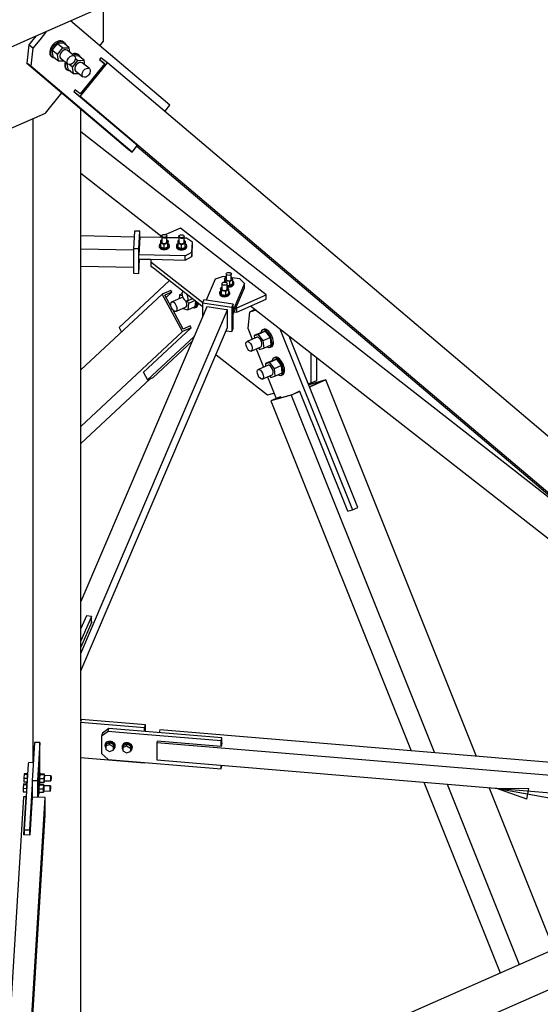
# Paper-space layout 'A0 Advance Steel' of a CAD drawing. Header units: millimetres. Extents: x 292 to 712, y 182 to 776.
# Tile 35 of 61: x 461 to 477, y 455 to 485. Entities that reach past the tile are written whole.
import ezdxf

# ---------------------------------------------------------------- set-up
doc = ezdxf.new("R2010")
doc.units = ezdxf.units.MM
doc.layers.get('0').update_dxf_attribs({"linetype": 'CONTINUOUS'})
for name, color, linetype in [('AS_Belki', 145, 'CONTINUOUS'), ('AS_Blachy', 30, 'CONTINUOUS'), ('AS_Sruby', 9, 'CONTINUOUS')]:
    doc.layers.add(name, color=color, linetype=linetype)

psp = doc.layouts.new('A0 Advance Steel')

# ---------------------------------------------------------------- linework, layer by layer
at = {"color": 0, "linetype": 'ByBlock', "lineweight": -2}
for p, q in [((476.406, 461.241), (475.451, 461.583)), ((475.451, 461.583), (476.465, 461.57)), ((476.406, 461.241), (476.465, 461.57))]:
    psp.add_line(p, q, dxfattribs=at)
at = {"color": 7}
psp.add_lwpolyline([(475.451, 461.583), (520.758, 453.402), (535.706, 453.402)], dxfattribs=at)
at = {"layer": 'AS_Belki', "linetype": 'Continuous', "ltscale": 0.15}
for p, q in [((460.956, 484.716), (486.863, 496.152)), ((438.346, 474.736), (460.956, 484.716)), ((462.595, 482.967), (463.433, 484.003)), ((463.351, 483.983), (462.597, 483.05)), ((463.233, 484.16), (463.191, 484.108)), ((463.191, 484.108), (463.346, 483.977)), ((463.191, 484.108), (463.351, 483.983)), ((463.433, 484.003), (463.233, 484.16)), ((487.806, 463.357), (463.433, 484.003)), ((462.437, 483.175), (462.395, 483.123)), ((462.395, 483.123), (464.371, 481.45)), ((462.395, 483.123), (462.595, 482.967)), ((462.597, 483.05), (462.437, 483.175)), ((486.968, 462.32), (462.595, 482.967)), ((462.616, 463.66), (462.616, 482.578)), ((461.124, 482.278), (461.124, 462.372)), ((462.616, 481.887), (478.02, 469.848)), ((464.344, 481.433), (484.641, 464.239)), ((464.371, 481.45), (464.363, 481.456)), ((462.616, 480.592), (465.113, 478.64)), ((464.265, 478.618), (462.616, 478.653)), ((462.616, 478.261), (464.243, 478.227)), ((462.616, 477.721), (464.243, 477.687)), ((465.394, 476.973), (465.127, 476.855)), ((465.425, 476.915), (465.212, 476.821)), ((465.25, 476.751), (465.425, 476.915)), ((465.425, 476.915), (465.394, 476.973)), ((465.127, 476.855), (462.616, 474.512)), ((465.757, 475.696), (465.127, 476.855)), ((465.418, 476.442), (465.212, 476.821)), ((466.507, 476.462), (462.616, 467.36)), ((462.616, 465.752), (467.153, 476.366)), ((465.779, 475.778), (465.448, 476.387)), ((467.114, 476.372), (466.507, 476.462)), ((467.153, 476.366), (467.114, 476.372)), ((467.153, 475.827), (467.153, 476.366)), ((467.864, 476.491), (486.425, 461.984)), ((462.616, 465.213), (467.153, 475.827)), ((465.757, 475.696), (462.616, 472.766)), ((464.539, 474.429), (466.024, 475.814)), ((466.024, 475.814), (465.757, 475.696)), ((465.992, 475.872), (465.779, 475.778)), ((466.024, 475.814), (465.992, 475.872)), ((462.616, 472.242), (464.754, 474.236)), ((464.55, 474.433), (464.539, 474.429)), ((470.188, 474.203), (469.659, 474.057)), ((470.188, 474.203), (469.689, 473.983)), ((474.85, 462.568), (470.188, 474.203)), ((470.104, 474.171), (469.663, 474.049)), ((470.104, 474.171), (469.687, 473.987)), ((469.122, 473.733), (468.493, 473.558)), ((468.759, 473.676), (468.493, 473.558)), ((469.144, 473.748), (468.577, 473.591)), ((468.791, 473.685), (468.577, 473.591)), ((468.791, 473.685), (468.759, 473.676)), ((468.803, 473.653), (468.791, 473.685)), ((469.389, 473.85), (469.122, 473.733)), ((469.122, 473.733), (473.552, 462.676)), ((469.357, 473.842), (469.144, 473.748)), ((469.389, 473.85), (469.357, 473.842)), ((470.874, 470.145), (469.389, 473.85)), ((468.493, 473.558), (472.828, 462.737)), ((470.884, 470.149), (470.874, 470.145)), ((462.951, 466.729), (462.616, 465.945)), ((462.938, 466.731), (462.951, 466.729)), ((465.052, 463.385), (465.033, 463.303)), ((486.037, 461.636), (465.052, 463.385)), ((464.97, 463.043), (464.959, 462.997)), ((464.959, 462.997), (485.943, 461.249)), ((464.959, 462.997), (464.959, 462.457)), ((466.95, 462.878), (464.97, 463.043)), ((466.975, 462.979), (466.95, 462.878)), ((466.975, 462.987), (466.976, 462.987)), ((466.976, 462.987), (466.975, 462.979)), ((462.616, 450.151), (462.616, 462.533)), ((464.959, 462.457), (485.943, 460.709)), ((473.216, 461.769), (475.578, 455.872)), ((473.94, 461.709), (476.173, 456.135)), ((477.239, 456.605), (475.237, 461.601)), ((460.842, 461.314), (460.17, 450.306)), ((460.836, 450.292), (461.509, 461.3)), ((460.922, 461.313), (460.842, 461.314)), ((460.851, 460.139), (460.922, 461.313)), ((460.853, 460.139), (460.922, 461.28)), ((460.922, 461.28), (460.922, 461.313)), ((461.109, 461.309), (461.037, 460.135)), ((461.509, 461.3), (461.109, 461.309)), ((461.509, 460.761), (461.509, 461.3)), ((460.895, 460.806), (460.893, 460.806)), ((460.869, 450.292), (461.509, 460.761)), ((485.902, 460.429), (438.346, 439.437)), ((460.864, 460.139), (460.851, 460.139)), ((461.037, 460.135), (460.864, 460.139)), ((438.346, 438.262), (486.863, 459.678))]:
    psp.add_line(p, q, dxfattribs=at)
at = {"layer": 'AS_Blachy', "linetype": 'Continuous', "ltscale": 0.15}
for p, q in [((463.317, 484.716), (463.317, 485.758)), ((462.988, 484.716), (462.292, 485.306)), ((461.227, 484.836), (461.131, 484.716)), ((461.553, 484.979), (461.34, 484.716)), ((461.002, 484.557), (460.939, 483.999)), ((461.131, 484.716), (461.002, 484.557)), ((461.13, 484.456), (461.002, 484.557)), ((461.34, 484.716), (461.13, 484.456)), ((465.368, 482.7), (462.988, 484.716)), ((463.203, 484.534), (463.317, 484.675)), ((463.317, 484.675), (463.317, 484.716)), ((461.13, 484.456), (461.067, 483.898)), ((460.939, 483.999), (464.067, 481.349)), ((461.067, 483.898), (460.939, 483.999)), ((464.195, 481.249), (461.067, 483.898)), ((461.52, 482.453), (462.025, 483.078)), ((465.207, 482.501), (465.368, 482.7)), ((459.358, 481.499), (461.52, 482.453)), ((464.067, 481.349), (464.195, 481.249)), ((464.195, 481.249), (464.363, 481.456)), ((464.277, 478.804), (464.243, 478.256)), ((464.437, 478.801), (464.277, 478.804)), ((464.403, 478.253), (464.437, 478.801)), ((464.437, 478.617), (464.437, 478.801)), ((465.697, 478.896), (465.238, 478.694)), ((468.34, 476.83), (465.697, 478.896)), ((464.437, 478.617), (464.403, 478.069)), ((465.113, 478.603), (464.437, 478.617)), ((465.113, 478.639), (465.036, 478.605)), ((465.646, 478.592), (465.273, 478.6)), ((465.876, 478.587), (465.806, 478.588)), ((466.068, 478.465), (465.876, 478.587)), ((466.049, 478.152), (466.068, 478.465)), ((466.068, 478.336), (466.068, 478.465)), ((464.403, 478.253), (464.243, 478.256)), ((464.243, 478.256), (464.243, 477.501)), ((464.403, 478.069), (464.403, 478.253)), ((465.842, 478.039), (466.049, 478.152)), ((466.049, 478.023), (466.068, 478.336)), ((466.049, 478.152), (466.049, 478.023)), ((465.842, 478.039), (464.403, 478.069)), ((464.403, 477.94), (464.403, 478.069)), ((464.403, 477.94), (464.78, 477.932)), ((464.403, 477.498), (464.403, 477.94)), ((464.403, 477.498), (464.43, 477.939)), ((464.78, 477.932), (464.778, 477.854)), ((464.778, 477.854), (466.382, 476.601)), ((464.778, 477.854), (464.778, 477.725)), ((464.78, 477.932), (465.842, 477.91)), ((465.842, 477.91), (465.842, 478.039)), ((465.842, 477.91), (466.049, 478.023)), ((464.778, 477.725), (464.855, 477.665)), ((464.855, 477.665), (466.304, 476.532)), ((465.351, 477.277), (463.794, 475.824)), ((464.243, 477.501), (464.403, 477.498)), ((466.767, 477.317), (466.49, 476.669)), ((467.01, 477.402), (466.767, 477.317)), ((467.108, 477.387), (467.01, 477.402)), ((467.527, 477.326), (467.286, 477.361)), ((467.672, 477.183), (467.527, 477.326)), ((467.672, 477.183), (467.321, 476.363)), ((467.321, 476.233), (467.672, 477.054)), ((467.672, 477.054), (467.672, 477.183)), ((466.416, 476.68), (466.377, 476.589)), ((467.321, 476.546), (466.416, 476.68)), ((467.434, 476.431), (468.34, 476.83)), ((467.434, 476.301), (468.34, 476.701)), ((468.34, 476.701), (468.34, 476.83)), ((466.304, 476.532), (466.377, 476.475)), ((466.377, 476.589), (467.283, 476.455)), ((466.377, 476.589), (466.377, 476.159)), ((467.321, 476.546), (467.283, 476.455)), ((467.283, 476.455), (467.283, 475.7)), ((467.321, 475.791), (467.321, 476.546)), ((467.354, 476.31), (467.434, 476.301)), ((467.434, 476.431), (467.407, 476.434)), ((467.434, 476.301), (467.434, 476.431)), ((467.995, 476.376), (467.825, 476.301)), ((468.032, 476.359), (467.825, 476.301)), ((468.006, 476.379), (467.995, 476.376)), ((467.825, 476.301), (467.778, 475.808)), ((463.794, 475.824), (463.871, 475.683)), ((467.11, 475.725), (467.283, 475.7)), ((467.283, 475.7), (467.321, 475.791)), ((467.778, 475.808), (467.916, 475.462)), ((468.766, 475.785), (471.01, 470.184)), ((466.114, 475.544), (464.676, 474.202)), ((464.846, 474.277), (466.055, 475.405)), ((471.181, 470.259), (469.059, 475.557)), ((468.035, 475.165), (468.263, 474.597)), ((466.793, 474.984), (468.385, 473.74)), ((469.735, 474.113), (469.735, 475.028)), ((469.906, 474.189), (469.906, 474.894)), ((464.548, 474.437), (464.676, 474.202)), ((464.676, 474.202), (464.846, 474.277)), ((468.381, 474.301), (468.651, 473.628)), ((469.735, 474.113), (469.906, 474.189)), ((469.647, 474.089), (469.735, 474.113)), ((468.385, 473.74), (468.584, 473.795)), ((471.01, 470.184), (471.181, 470.259)), ((470.873, 470.146), (471.01, 470.184)), ((462.783, 466.915), (462.616, 466.525)), ((462.938, 466.892), (462.616, 466.139)), ((462.938, 466.892), (462.783, 466.915)), ((462.938, 466.698), (462.938, 466.892)), ((462.616, 463.66), (462.605, 463.613)), ((464.585, 463.448), (462.605, 463.613)), ((462.605, 463.613), (462.605, 462.534)), ((462.627, 463.706), (462.616, 463.66)), ((464.608, 463.541), (462.627, 463.706)), ((464.585, 463.448), (464.608, 463.541)), ((464.608, 463.338), (464.608, 463.541)), ((463.454, 463.34), (463.256, 463.194)), ((463.278, 463.287), (463.256, 463.194)), ((463.476, 463.433), (463.278, 463.287)), ((463.454, 463.34), (463.476, 463.433)), ((464.048, 463.29), (463.454, 463.34)), ((466.975, 463.141), (463.476, 463.433)), ((466.952, 463.048), (464.048, 463.29)), ((464.585, 463.34), (464.585, 463.448)), ((461.182, 462.995), (461.129, 462.127)), ((461.342, 462.992), (461.182, 462.995)), ((461.342, 462.992), (461.27, 461.818)), ((461.342, 462.056), (461.342, 462.992)), ((463.256, 463.194), (463.256, 462.655)), ((466.952, 463.048), (466.975, 463.141)), ((466.952, 462.886), (466.952, 463.048)), ((466.975, 462.979), (466.975, 463.141)), ((463.256, 462.655), (463.454, 462.476)), ((460.988, 462.335), (460.864, 460.3)), ((460.991, 462.374), (460.988, 462.335)), ((461.144, 462.371), (460.991, 462.374)), ((462.605, 462.534), (464.585, 462.369)), ((463.454, 462.476), (466.952, 462.185)), ((464.585, 462.369), (464.588, 462.382)), ((464.585, 462.369), (464.585, 462.382)), ((461.129, 462.127), (461.11, 461.822)), ((466.952, 462.185), (466.952, 462.291)), ((466.952, 462.185), (466.975, 462.278)), ((466.975, 462.278), (466.975, 462.289)), ((461.11, 461.714), (461.024, 460.297)), ((461.11, 461.822), (461.27, 461.818)), ((461.11, 461.822), (461.11, 461.309)), ((461.27, 461.818), (461.27, 461.305)), ((461.329, 461.705), (461.331, 461.736)), ((461.305, 461.305), (461.312, 461.423)), ((460.864, 460.3), (461.024, 460.297)), ((460.864, 460.3), (460.864, 460.139)), ((461.024, 460.297), (461.024, 460.135))]:
    psp.add_line(p, q, dxfattribs=at)
at = {"layer": 'AS_Sruby', "linetype": 'Continuous', "ltscale": 0.15}
for p, q in [((461.886, 484.602), (461.72, 484.397)), ((462.082, 484.609), (461.886, 484.602)), ((461.886, 484.602), (462.058, 484.467)), ((462.101, 484.632), (462.068, 484.657)), ((462.254, 484.474), (462.082, 484.609)), ((461.72, 484.397), (461.75, 484.199)), ((461.893, 484.262), (461.72, 484.397)), ((461.893, 484.262), (462.058, 484.467)), ((461.923, 484.064), (461.893, 484.262)), ((462.058, 484.467), (462.254, 484.474)), ((462.417, 484.215), (462.189, 484.394)), ((462.277, 484.325), (462.254, 484.474)), ((462.543, 484.218), (462.418, 484.214)), ((462.561, 484.241), (462.529, 484.266)), ((462.715, 484.084), (462.543, 484.218)), ((461.7, 484.201), (461.732, 484.176)), ((461.75, 484.199), (461.923, 484.064)), ((461.923, 484.064), (462.084, 484.07)), ((461.988, 484.145), (462.216, 483.966)), ((462.184, 483.992), (462.211, 483.808)), ((462.354, 483.872), (462.252, 483.951)), ((462.354, 483.872), (462.519, 484.077)), ((462.443, 484.136), (462.519, 484.077)), ((462.519, 484.077), (462.715, 484.084)), ((462.878, 483.825), (462.65, 484.003)), ((462.738, 483.935), (462.715, 484.084)), ((462.161, 483.81), (462.193, 483.785)), ((462.211, 483.808), (462.384, 483.674)), ((462.384, 483.674), (462.354, 483.872)), ((462.384, 483.674), (462.545, 483.679)), ((462.449, 483.754), (462.677, 483.576)), ((465.08, 478.512), (465.075, 478.434)), ((465.188, 478.392), (465.075, 478.434)), ((465.075, 478.434), (465.075, 478.317)), ((465.113, 478.523), (465.08, 478.512)), ((465.113, 478.658), (465.113, 478.636)), ((465.113, 478.636), (465.113, 478.472)), ((465.273, 478.633), (465.273, 478.655)), ((465.273, 478.469), (465.273, 478.633)), ((465.311, 478.507), (465.273, 478.521)), ((465.311, 478.507), (465.306, 478.429)), ((465.311, 478.391), (465.311, 478.507)), ((465.613, 478.501), (465.608, 478.423)), ((465.646, 478.511), (465.613, 478.501)), ((465.646, 478.647), (465.646, 478.625)), ((465.646, 478.625), (465.646, 478.461)), ((465.806, 478.622), (465.806, 478.643)), ((465.806, 478.458), (465.806, 478.622)), ((465.844, 478.496), (465.806, 478.51)), ((465.844, 478.496), (465.839, 478.418)), ((465.844, 478.38), (465.844, 478.496)), ((465.033, 478.357), (465.033, 478.331)), ((465.075, 478.317), (465.188, 478.276)), ((465.306, 478.429), (465.188, 478.392)), ((465.188, 478.276), (465.188, 478.392)), ((465.188, 478.276), (465.306, 478.312)), ((465.306, 478.312), (465.306, 478.429)), ((465.306, 478.312), (465.311, 478.391)), ((465.353, 478.324), (465.353, 478.351)), ((465.566, 478.346), (465.566, 478.319)), ((465.721, 478.381), (465.608, 478.423)), ((465.608, 478.423), (465.608, 478.306)), ((465.608, 478.306), (465.721, 478.265)), ((465.839, 478.418), (465.721, 478.381)), ((465.721, 478.265), (465.721, 478.381)), ((465.721, 478.265), (465.839, 478.301)), ((465.839, 478.301), (465.839, 478.418)), ((465.839, 478.301), (465.844, 478.38)), ((465.886, 478.313), (465.886, 478.34)), ((467.108, 477.367), (467.058, 477.336)), ((467.094, 477.261), (467.058, 477.336)), ((467.058, 477.336), (467.058, 477.224)), ((467.224, 477.242), (467.094, 477.261)), ((467.094, 477.218), (467.094, 477.261)), ((467.108, 477.475), (467.108, 477.31)), ((467.317, 477.298), (467.224, 477.242)), ((467.224, 477.125), (467.224, 477.242)), ((467.266, 477.324), (467.266, 477.488)), ((467.28, 477.374), (467.266, 477.376)), ((467.317, 477.298), (467.28, 477.374)), ((467.317, 477.182), (467.317, 477.298)), ((465.783, 476.939), (465.761, 476.93)), ((466.978, 477.063), (466.928, 477.033)), ((466.964, 476.957), (466.928, 477.033)), ((466.928, 477.033), (466.928, 476.916)), ((466.928, 476.916), (466.964, 476.841)), ((467.094, 476.938), (466.964, 476.957)), ((466.964, 476.841), (466.964, 476.957)), ((466.978, 477.171), (466.978, 477.007)), ((467.187, 476.994), (467.094, 476.938)), ((467.094, 476.822), (467.094, 476.938)), ((467.136, 477.02), (467.136, 477.184)), ((467.136, 477.138), (467.224, 477.125)), ((467.15, 477.07), (467.136, 477.072)), ((467.187, 476.994), (467.15, 477.07)), ((467.187, 476.878), (467.187, 476.994)), ((467.224, 477.125), (467.317, 477.182)), ((467.347, 477.169), (467.347, 477.196)), ((465.718, 476.74), (465.415, 476.606)), ((465.669, 476.831), (465.656, 476.713)), ((465.742, 476.863), (465.669, 476.831)), ((465.669, 476.831), (465.749, 476.811)), ((465.897, 476.646), (465.941, 476.566)), ((465.912, 476.651), (466.065, 476.719)), ((466.146, 476.656), (465.941, 476.566)), ((466.148, 476.473), (466.167, 476.639)), ((466.897, 476.902), (466.897, 476.875)), ((466.964, 476.841), (467.094, 476.822)), ((467.094, 476.822), (467.187, 476.878)), ((467.217, 476.865), (467.217, 476.892)), ((465.566, 476.328), (465.87, 476.462)), ((465.767, 476.417), (465.771, 476.408)), ((465.771, 476.408), (465.919, 476.372)), ((465.941, 476.566), (465.919, 476.372)), ((465.919, 476.372), (466.148, 476.473)), ((466.138, 476.433), (466.18, 476.451)), ((468.327, 475.707), (468.098, 475.606)), ((468.327, 475.707), (468.202, 475.673)), ((468.283, 475.769), (468.24, 475.75)), ((468.474, 475.513), (468.327, 475.707)), ((468.061, 475.526), (467.757, 475.392)), ((468.202, 475.673), (467.973, 475.572)), ((467.973, 475.572), (468.098, 475.606)), ((467.973, 475.572), (467.981, 475.491)), ((468.098, 475.606), (468.245, 475.412)), ((468.474, 475.513), (468.245, 475.412)), ((468.245, 475.412), (468.267, 475.183)), ((468.496, 475.284), (468.474, 475.513)), ((467.876, 475.095), (468.179, 475.229)), ((468.106, 475.197), (468.142, 475.149)), ((468.142, 475.149), (468.267, 475.183)), ((468.267, 475.183), (468.496, 475.284)), ((468.458, 475.207), (468.501, 475.226)), ((468.549, 474.808), (468.319, 474.707)), ((468.673, 474.843), (468.444, 474.742)), ((468.673, 474.843), (468.549, 474.808)), ((468.629, 474.904), (468.587, 474.886)), ((468.82, 474.648), (468.673, 474.843)), ((468.407, 474.661), (468.103, 474.527)), ((468.319, 474.707), (468.444, 474.742)), ((468.319, 474.707), (468.327, 474.626)), ((468.444, 474.742), (468.591, 474.547)), ((468.82, 474.648), (468.591, 474.547)), ((468.591, 474.547), (468.613, 474.318)), ((468.843, 474.42), (468.82, 474.648)), ((468.222, 474.23), (468.526, 474.364)), ((468.452, 474.332), (468.489, 474.284)), ((468.489, 474.284), (468.613, 474.318)), ((468.613, 474.318), (468.843, 474.42)), ((468.804, 474.342), (468.847, 474.361)), ((463.364, 462.941), (463.36, 462.921)), ((463.401, 462.947), (463.387, 462.889)), ((463.387, 462.889), (463.501, 462.933)), ((463.515, 462.991), (463.401, 462.947)), ((463.501, 462.933), (463.515, 462.991)), ((463.501, 462.933), (463.616, 462.869)), ((463.63, 462.928), (463.515, 462.991)), ((463.616, 462.869), (463.63, 462.928)), ((463.63, 462.82), (463.63, 462.928)), ((464.043, 462.947), (463.929, 462.903)), ((464.029, 462.889), (464.043, 462.947)), ((464.158, 462.884), (464.043, 462.947)), ((463.387, 462.889), (463.387, 462.78)), ((463.387, 462.78), (463.501, 462.717)), ((463.501, 462.717), (463.616, 462.761)), ((463.616, 462.869), (463.616, 462.761)), ((463.616, 462.761), (463.63, 462.82)), ((463.67, 462.845), (463.675, 462.864)), ((463.892, 462.897), (463.888, 462.877)), ((463.929, 462.903), (463.915, 462.845)), ((463.915, 462.845), (464.029, 462.889)), ((463.915, 462.845), (463.915, 462.736)), ((463.915, 462.736), (464.029, 462.673)), ((464.029, 462.889), (464.144, 462.825)), ((464.029, 462.673), (464.144, 462.717)), ((464.144, 462.825), (464.158, 462.884)), ((464.144, 462.825), (464.144, 462.717)), ((464.144, 462.717), (464.158, 462.776)), ((464.158, 462.776), (464.158, 462.884)), ((464.198, 462.801), (464.203, 462.82)), ((460.855, 462.014), (460.851, 461.893)), ((460.859, 462.028), (460.855, 462.014)), ((460.855, 462.014), (460.954, 462.012)), ((460.954, 462.026), (460.859, 462.028)), ((460.972, 462.064), (460.958, 462.064)), ((461.344, 462.056), (461.311, 462.057)), ((461.341, 462.004), (461.337, 461.882)), ((461.345, 462.018), (461.341, 462.004)), ((461.341, 462.004), (461.485, 462.001)), ((461.489, 462.015), (461.345, 462.018)), ((461.481, 461.879), (461.485, 462.001)), ((461.485, 462.001), (461.489, 462.015)), ((461.489, 461.972), (461.489, 462.015)), ((460.836, 461.701), (460.832, 461.58)), ((460.84, 461.715), (460.836, 461.701)), ((460.836, 461.701), (460.935, 461.699)), ((460.935, 461.713), (460.84, 461.715)), ((460.851, 461.893), (460.95, 461.89)), ((460.851, 461.893), (460.851, 461.784)), ((460.851, 461.784), (460.949, 461.782)), ((460.952, 461.751), (460.939, 461.751)), ((461.325, 461.743), (461.292, 461.744)), ((461.326, 461.705), (461.322, 461.691)), ((461.47, 461.702), (461.326, 461.705)), ((461.327, 461.737), (461.338, 461.736)), ((461.337, 461.882), (461.481, 461.879)), ((461.337, 461.882), (461.337, 461.774)), ((461.337, 461.774), (461.481, 461.771)), ((461.466, 461.688), (461.47, 461.702)), ((461.47, 461.659), (461.47, 461.702)), ((461.481, 461.771), (461.481, 461.879)), ((461.481, 461.771), (461.485, 461.785)), ((461.483, 461.814), (461.686, 461.81)), ((461.485, 461.785), (461.486, 461.814)), ((461.69, 461.968), (461.487, 461.972)), ((460.832, 461.58), (460.931, 461.577)), ((460.832, 461.58), (460.832, 461.471)), ((460.832, 461.471), (460.93, 461.469)), ((460.933, 461.431), (460.933, 461.431)), ((461.286, 461.424), (461.319, 461.423)), ((461.322, 461.691), (461.318, 461.569)), ((461.318, 461.569), (461.462, 461.566)), ((461.318, 461.569), (461.318, 461.461)), ((461.318, 461.461), (461.462, 461.458)), ((461.322, 461.691), (461.466, 461.688)), ((461.462, 461.566), (461.466, 461.688)), ((461.462, 461.458), (461.462, 461.566)), ((461.462, 461.458), (461.466, 461.472)), ((461.464, 461.501), (461.667, 461.497)), ((461.466, 461.472), (461.467, 461.501)), ((461.671, 461.655), (461.468, 461.659))]:
    psp.add_line(p, q, dxfattribs=at)
at = {"layer": 'AS_Sruby', "linetype": 'Continuous', "ltscale": 0.15, "extrusion": (0.600783, -0.469537, 0.646989)}
for centre in [(666.11, -42.81, 50.454), (666.086, -43.201, 50.914)]:
    psp.add_circle(centre, 0.16, dxfattribs=at)
at = {"layer": 'AS_Sruby', "linetype": 'Continuous', "ltscale": 0.15, "extrusion": (-1.11022e-16, 0.809331, 0.587353)}
psp.add_circle((-465.193, -281.14, 387.391), 0.08, dxfattribs=at)
at = {"layer": 'AS_Sruby', "linetype": 'Continuous', "ltscale": 0.15, "extrusion": (-3.0092e-13, 0.809331, 0.587353)}
psp.add_circle((-465.726, -281.134, 387.382), 0.08, dxfattribs=at)
at = {"layer": 'AS_Sruby', "linetype": 'Continuous', "ltscale": 0.15, "extrusion": (-6.17558e-13, 0.809331, 0.587353)}
for centre in [(-467.187, -280.45, 386.44), (-467.057, -280.272, 386.195)]:
    psp.add_circle(centre, 0.08, dxfattribs=at)
at = {"layer": 'AS_Sruby', "linetype": 'Continuous', "ltscale": 0.15, "extrusion": (-0.799412, -0.352872, 0.486233)}
for centre in [(-247.915, 300.616, -540.25), (-245.856, 301.411, -541.678), (-244.925, 301.395, -541.65)]:
    psp.add_circle(centre, 0.16, dxfattribs=at)
at = {"layer": 'AS_Sruby', "linetype": 'Continuous', "ltscale": 0.15, "extrusion": (0.999357, -0.021053, 0.029009)}
for centre in [(471.51, -13.108, 451.667), (471.197, -13.108, 451.654)]:
    psp.add_circle(centre, 0.08, dxfattribs=at)
at = {"layer": 'AS_Sruby', "linetype": 'Continuous', "ltscale": 0.15, "extrusion": (0.600783, -0.469537, 0.646989)}
for centre, radius, start, end in [((666.11, -42.455, 50.035), 0.293, 358.538, 178.538), ((666.11, -42.623, 50.233), 0.16, 358.538, 178.538), ((666.086, -42.846, 50.495), 0.293, 358.538, 51.0118), ((666.086, -42.846, 50.495), 0.293, 117.7913, 178.538), ((666.086, -43.014, 50.693), 0.16, 358.538, 178.538)]:
    psp.add_arc(centre, radius, start, end, dxfattribs=at)
at = {"layer": 'AS_Sruby', "linetype": 'Continuous', "ltscale": 0.15, "extrusion": (-0.600783, 0.469537, -0.646989)}
for centre, start, end in [((-666.11, -42.482, -50.066), 334.5188, 205.7273), ((-666.086, -42.872, -50.526), 128.9882, 205.7272), ((-666.086, -42.872, -50.526), 334.5188, 62.2087)]:
    psp.add_arc(centre, 0.293, start, end, dxfattribs=at)
at = {"layer": 'AS_Sruby', "linetype": 'Continuous', "ltscale": 0.15, "extrusion": (1.11022e-16, -0.809331, -0.587353)}
psp.add_arc((465.193, -281.127, -387.374), 0.08, 2.0541, 182.0541, dxfattribs=at)
at = {"layer": 'AS_Sruby', "linetype": 'Continuous', "ltscale": 0.15, "extrusion": (-1.11022e-16, 0.809331, 0.587353)}
for centre, start, end in [((-465.193, -281.031, 387.241), 357.9459, 177.9459), ((-467.187, -280.354, 386.308), 8.4062, 188.4062), ((-467.057, -280.175, 386.062), 8.4062, 188.4062)]:
    psp.add_arc(centre, 0.08, start, end, dxfattribs=at)
at = {"layer": 'AS_Sruby', "linetype": 'Continuous', "ltscale": 0.15, "extrusion": (3.05243e-13, -0.809331, -0.587353)}
psp.add_arc((465.726, -281.121, -387.365), 0.08, 2.0541, 182.0541, dxfattribs=at)
at = {"layer": 'AS_Sruby', "linetype": 'Continuous', "ltscale": 0.15, "extrusion": (-3.05243e-13, 0.809331, 0.587353)}
psp.add_arc((-465.726, -281.025, 387.232), 0.08, 357.9459, 177.9459, dxfattribs=at)
at = {"layer": 'AS_Sruby', "linetype": 'Continuous', "ltscale": 0.15, "extrusion": (1.50839e-13, 0.809331, 0.587353)}
psp.add_arc((-465.193, -280.963, 387.147), 0.16, 317.7964, 222.4503, dxfattribs=at)
at = {"layer": 'AS_Sruby', "linetype": 'Continuous', "ltscale": 0.15, "extrusion": (1.51909e-13, 0.809331, 0.587353)}
psp.add_arc((-465.193, -280.947, 387.125), 0.16, 357.9459, 177.9459, dxfattribs=at)
at = {"layer": 'AS_Sruby', "linetype": 'Continuous', "ltscale": 0.15, "extrusion": (3.01789e-13, 0.809331, 0.587353)}
psp.add_arc((-465.726, -280.956, 387.138), 0.16, 317.7965, 222.4503, dxfattribs=at)
at = {"layer": 'AS_Sruby', "linetype": 'Continuous', "ltscale": 0.15, "extrusion": (3.03929e-13, 0.809331, 0.587353)}
psp.add_arc((-465.726, -280.94, 387.116), 0.16, 357.9459, 177.9459, dxfattribs=at)
at = {"layer": 'AS_Sruby', "linetype": 'Continuous', "ltscale": 0.15, "extrusion": (3.01199e-13, 0.809331, 0.587353)}
for start, end in [(324.1361, 347.5397), (71.4251, 215.5836)]:
    psp.add_arc((-467.187, -280.285, 386.213), 0.16, start, end, dxfattribs=at)
at = {"layer": 'AS_Sruby', "linetype": 'Continuous', "ltscale": 0.15, "extrusion": (-0.799412, -0.352872, 0.486233)}
for centre, radius, start, end in [((-248.071, 300.834, -540.641), 0.16, 170.9608, 104.8168), ((-247.915, 300.778, -540.54), 0.16, 149.6444, 189.6088), ((-247.915, 300.778, -540.54), 0.16, 9.6088, 97.0842), ((-247.915, 300.899, -540.759), 0.293, 332.8268, 59.8284), ((-247.915, 300.922, -540.8), 0.293, 358.3588, 47.0953), ((-245.856, 301.694, -542.187), 0.293, 324.1643, 215.6773), ((-245.856, 301.716, -542.228), 0.293, 355.9233, 175.9233), ((-245.856, 301.572, -541.968), 0.16, 355.9233, 175.9233), ((-244.925, 301.678, -542.159), 0.293, 324.1642, 215.6773), ((-244.925, 301.701, -542.199), 0.293, 355.9233, 175.9233), ((-244.925, 301.556, -541.94), 0.16, 355.9233, 175.9233)]:
    psp.add_arc(centre, radius, start, end, dxfattribs=at)
at = {"layer": 'AS_Sruby', "linetype": 'Continuous', "ltscale": 0.15, "extrusion": (1.50544e-13, 0.809331, 0.587353)}
psp.add_arc((-467.057, -280.107, 385.967), 0.16, 324.1362, 215.5837, dxfattribs=at)
at = {"layer": 'AS_Sruby', "linetype": 'Continuous', "ltscale": 0.15, "extrusion": (1.02673e-13, 0.809331, 0.587353)}
psp.add_arc((-467.187, -280.269, 386.192), 0.16, 71.4251, 177.1562, dxfattribs=at)
at = {"layer": 'AS_Sruby', "linetype": 'Continuous', "ltscale": 0.15, "extrusion": (3.04162e-13, 0.809331, 0.587353)}
psp.add_arc((-467.057, -280.091, 385.946), 0.16, 357.1562, 177.1562, dxfattribs=at)
at = {"layer": 'AS_Sruby', "linetype": 'Continuous', "ltscale": 0.15, "extrusion": (-0.140452, -0.581531, 0.801308)}
for centre, start, end in [((341.889, 447.743, -334.282), 322.3911, 226.5092), ((341.889, 447.759, -334.294), 359.7032, 179.7032), ((342.413, 447.809, -334.331), 322.3912, 226.5093), ((342.413, 447.825, -334.343), 359.7032, 179.7032)]:
    psp.add_arc(centre, 0.16, start, end, dxfattribs=at)
at = {"layer": 'AS_Sruby', "linetype": 'Continuous', "ltscale": 0.15, "extrusion": (0.999357, -0.021053, 0.029009)}
for centre, radius, start, end in [((471.51, -13.087, 450.934), 0.16, 2.2369, 164.5752), ((471.51, -13.097, 451.287), 0.16, 2.2369, 164.5753), ((471.197, -13.086, 450.922), 0.16, 2.2369, 182.2369), ((471.197, -13.097, 451.275), 0.16, 2.2369, 182.2369), ((471.51, -13.102, 451.464), 0.08, 350.9869, 170.9869), ((471.197, -13.102, 451.452), 0.08, 350.9869, 170.9869)]:
    psp.add_arc(centre, radius, start, end, dxfattribs=at)
at = {"layer": 'AS_Sruby', "linetype": 'Continuous', "ltscale": 0.15, "extrusion": (-0.999357, 0.021053, -0.029009)}
for centre, start, end in [((-471.51, -13.098, -451.321), 319.9736, 220.091), ((-471.197, -13.098, -451.308), 319.9735, 220.0908)]:
    psp.add_arc(centre, 0.16, start, end, dxfattribs=at)

doc.saveas('drawing.dxf')
